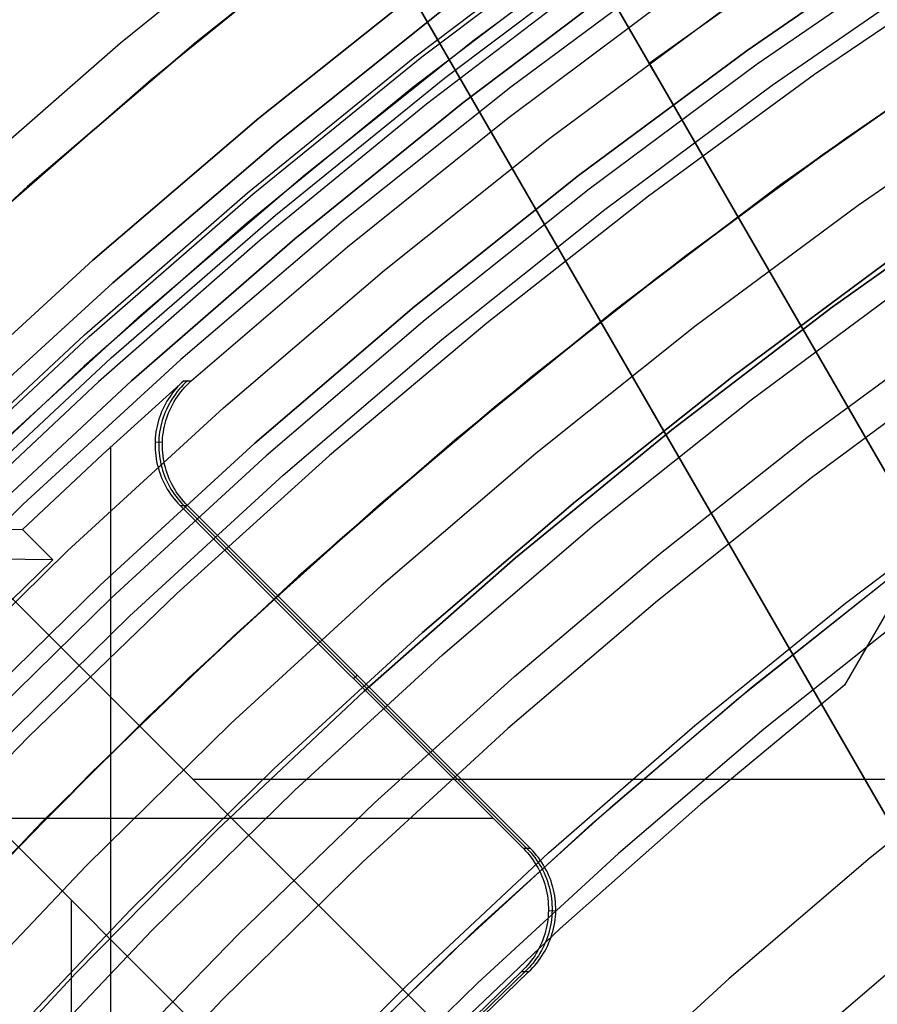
# Model space of a CAD drawing. Header units: millimetres. Extents: x 8926 to 10090, y -5004 to -3986.
# Tile 140 of 256: x 9457 to 9467, y -4307 to -4295. Entities that reach past the tile are written whole.
import ezdxf

# ---------------------------------------------------------------- set-up
doc = ezdxf.new("R2010")
doc.units = ezdxf.units.MM
for name, color, linetype in [('1', 7, 'Continuous'), ('COLOR EXT', 7, 'Continuous'), ('luz', 7, 'Continuous')]:
    doc.layers.add(name, color=color, linetype=linetype)
doc.layers.add('BLANCO METALICO', color=7, linetype='Continuous', true_color=0xededed)

msp = doc.modelspace()

# ---------------------------------------------------------------- linework, layer by layer
at = {"layer": '1', "color": 29, "true_color": 0x4d342b}
for p, q in [((9460.196, -4294.04, 65.657), (9458.157, -4295.695, 65.657)), ((9458.515, -4296.12, 46.264), (9460.538, -4294.477, 46.264)), ((9458.515, -4296.12, 34.462), (9460.538, -4294.477, 34.462)), ((9458.515, -4296.12, 40.363), (9460.538, -4294.477, 40.363)), ((9466.608, -4296.809, 60.562), (9468.508, -4295.509, 60.562)), ((9466.608, -4296.809, 60.065), (9468.508, -4295.509, 60.065)), ((9466.609, -4296.81, 59.568), (9468.508, -4295.51, 59.568)), ((9458.157, -4295.695, 65.657), (9456.178, -4297.421, 65.657)), ((9467.834, -4295.96, 42.462), (9465.858, -4297.349, 42.462)), ((9465.858, -4297.349, 51.512), (9467.834, -4295.96, 51.512)), ((9456.55, -4297.833, 46.264), (9458.515, -4296.12, 46.264)), ((9456.55, -4297.833, 34.462), (9458.515, -4296.12, 34.462)), ((9456.55, -4297.833, 40.363), (9458.515, -4296.12, 40.363)), ((9464.753, -4298.171, 60.562), (9466.608, -4296.809, 60.562)), ((9464.753, -4298.171, 60.065), (9466.608, -4296.809, 60.065)), ((9464.754, -4298.172, 59.568), (9466.609, -4296.81, 59.568)), ((9465.858, -4297.349, 42.462), (9463.931, -4298.806, 42.462)), ((9463.931, -4298.806, 51.512), (9465.858, -4297.349, 51.512)), ((9462.945, -4299.593, 60.562), (9464.753, -4298.171, 60.562)), ((9462.945, -4299.593, 60.065), (9464.753, -4298.171, 60.065)), ((9462.945, -4299.594, 59.568), (9464.754, -4298.172, 59.568)), ((9463.931, -4298.806, 42.462), (9462.056, -4300.328, 42.462)), ((9462.056, -4300.328, 51.512), (9463.931, -4298.806, 51.512)), ((9466.166, -4300.297, 63.109), (9467.939, -4298.989, 63.109)), ((9461.184, -4301.075, 60.562), (9462.945, -4299.593, 60.562)), ((9461.184, -4301.075, 60.065), (9462.945, -4299.593, 60.065)), ((9461.185, -4301.076, 59.568), (9462.945, -4299.594, 59.568)), ((9462.056, -4300.328, 42.462), (9460.235, -4301.916, 42.462)), ((9460.235, -4301.916, 51.512), (9462.056, -4300.328, 51.512)), ((9464.437, -4301.663, 63.109), (9466.166, -4300.297, 63.109)), ((9468.09, -4300.617, 64.513), (9466.606, -4303.185, 65.657)), ((9466.615, -4302.229, 76.062), (9468.421, -4300.863, 76.062)), ((9459.473, -4302.614, 60.562), (9461.184, -4301.075, 60.562)), ((9459.473, -4302.614, 60.065), (9461.184, -4301.075, 60.065)), ((9459.474, -4302.615, 59.568), (9461.185, -4301.076, 59.568)), ((9462.754, -4303.085, 63.109), (9464.437, -4301.663, 63.109)), ((9460.235, -4301.916, 42.462), (9458.471, -4303.565, 42.462)), ((9458.471, -4303.565, 51.512), (9460.235, -4301.916, 51.512)), ((9464.857, -4303.657, 76.062), (9466.615, -4302.229, 76.062)), ((9457.814, -4304.209, 60.562), (9459.473, -4302.614, 60.562)), ((9457.814, -4304.209, 60.065), (9459.473, -4302.614, 60.065)), ((9457.815, -4304.21, 59.568), (9459.474, -4302.615, 59.568)), ((9461.119, -4304.562, 63.109), (9462.754, -4303.085, 63.109)), ((9466.606, -4303.185, 65.657), (9464.923, -4304.578, 65.657)), ((9458.471, -4303.565, 42.462), (9456.764, -4305.275, 42.462)), ((9456.764, -4305.275, 51.512), (9458.471, -4303.565, 51.512)), ((9463.15, -4305.145, 76.062), (9464.857, -4303.657, 76.062)), ((9456.209, -4305.858, 60.562), (9457.814, -4304.209, 60.562)), ((9456.209, -4305.858, 60.065), (9457.814, -4304.209, 60.065)), ((9456.21, -4305.859, 59.568), (9457.815, -4304.21, 59.568)), ((9459.533, -4306.092, 63.109), (9461.119, -4304.562, 63.109)), ((9464.923, -4304.578, 65.657), (9463.288, -4306.026, 65.657)), ((9461.496, -4306.691, 76.062), (9463.15, -4305.145, 76.062)), ((9463.288, -4306.026, 65.657), (9461.702, -4307.53, 65.657)), ((9457.999, -4307.673, 63.109), (9459.533, -4306.092, 63.109)), ((9459.897, -4308.294, 76.062), (9461.496, -4306.691, 76.062))]:
    msp.add_line(p, q, dxfattribs=at)
at = {"layer": '1', "color": 250, "true_color": 0x111111}
for p, q in [((9466.343, -4296.998, 47.3), (9468.318, -4295.635, 47.3)), ((9466.343, -4296.998, 56.8), (9468.318, -4295.635, 56.8)), ((9466.343, -4296.998, 52.05), (9468.318, -4295.635, 52.05)), ((9464.417, -4298.428, 47.3), (9466.343, -4296.998, 47.3)), ((9464.417, -4298.428, 56.8), (9466.343, -4296.998, 56.8)), ((9464.417, -4298.428, 52.05), (9466.343, -4296.998, 52.05)), ((9468.38, -4297.412, 45.792), (9466.46, -4298.777, 45.792)), ((9466.46, -4298.777, 45.792), (9468.38, -4297.412, 45.792)), ((9467.19, -4298.18, 56.8), (9465.304, -4299.58, 56.8)), ((9465.304, -4299.58, 58.12), (9467.19, -4298.18, 58.12)), ((9465.304, -4299.58, 57.46), (9467.19, -4298.18, 57.46)), ((9462.541, -4299.924, 47.3), (9464.417, -4298.428, 47.3)), ((9462.541, -4299.924, 56.8), (9464.417, -4298.428, 56.8)), ((9462.541, -4299.924, 52.05), (9464.417, -4298.428, 52.05)), ((9466.46, -4298.777, 45.792), (9464.588, -4300.207, 45.792)), ((9464.588, -4300.207, 45.792), (9466.46, -4298.777, 45.792)), ((9465.304, -4299.58, 56.8), (9463.467, -4301.045, 56.8)), ((9463.467, -4301.045, 58.12), (9465.304, -4299.58, 58.12)), ((9463.467, -4301.045, 57.46), (9465.304, -4299.58, 57.46)), ((9460.718, -4301.484, 47.3), (9462.541, -4299.924, 47.3)), ((9460.718, -4301.484, 56.8), (9462.541, -4299.924, 56.8)), ((9460.718, -4301.484, 52.05), (9462.541, -4299.924, 52.05)), ((9464.588, -4300.207, 45.792), (9462.767, -4301.702, 45.792)), ((9462.767, -4301.702, 45.792), (9464.588, -4300.207, 45.792)), ((9463.467, -4301.045, 56.8), (9461.682, -4302.572, 56.8)), ((9461.682, -4302.572, 58.12), (9463.467, -4301.045, 58.12)), ((9461.682, -4302.572, 57.46), (9463.467, -4301.045, 57.46)), ((9458.95, -4303.106, 47.3), (9460.718, -4301.484, 47.3)), ((9458.95, -4303.106, 56.8), (9460.718, -4301.484, 56.8)), ((9458.95, -4303.106, 52.05), (9460.718, -4301.484, 52.05)), ((9462.767, -4301.702, 45.792), (9460.999, -4303.258, 45.792)), ((9460.999, -4303.258, 45.792), (9462.767, -4301.702, 45.792)), ((9465.528, -4303.208, 61.1), (9467.195, -4301.885, 61.1)), ((9465.365, -4303.342, 61.1), (9467.121, -4301.942, 61.1)), ((9461.682, -4302.572, 56.8), (9459.951, -4304.16, 56.8)), ((9459.951, -4304.16, 58.12), (9461.682, -4302.572, 58.12)), ((9459.951, -4304.16, 57.46), (9461.682, -4302.572, 57.46)), ((9457.239, -4304.787, 47.3), (9458.95, -4303.106, 47.3)), ((9457.239, -4304.787, 56.8), (9458.95, -4303.106, 56.8)), ((9457.239, -4304.787, 52.05), (9458.95, -4303.106, 52.05)), ((9460.999, -4303.258, 45.792), (9459.286, -4304.875, 45.792)), ((9459.286, -4304.875, 45.792), (9460.999, -4303.258, 45.792)), ((9463.904, -4304.586, 61.1), (9465.528, -4303.208, 61.1)), ((9463.658, -4304.802, 61.1), (9465.365, -4303.342, 61.1)), ((9459.951, -4304.16, 56.8), (9458.276, -4305.807, 56.8)), ((9458.276, -4305.807, 58.12), (9459.951, -4304.16, 58.12)), ((9458.276, -4305.807, 57.46), (9459.951, -4304.16, 57.46)), ((9462.326, -4306.016, 61.1), (9463.904, -4304.586, 61.1)), ((9455.587, -4306.527, 47.3), (9457.239, -4304.787, 47.3)), ((9455.587, -4306.527, 56.8), (9457.239, -4304.787, 56.8)), ((9455.587, -4306.527, 52.05), (9457.239, -4304.787, 52.05)), ((9459.286, -4304.875, 45.792), (9457.63, -4306.551, 45.792)), ((9457.63, -4306.551, 45.792), (9459.286, -4304.875, 45.792)), ((9462.003, -4306.321, 61.1), (9463.658, -4304.802, 61.1)), ((9458.276, -4305.807, 56.8), (9456.659, -4307.51, 56.8)), ((9456.659, -4307.51, 58.12), (9458.276, -4305.807, 58.12)), ((9456.659, -4307.51, 57.46), (9458.276, -4305.807, 57.46)), ((9460.796, -4307.496, 61.1), (9462.326, -4306.016, 61.1)), ((9460.401, -4307.895, 61.1), (9462.003, -4306.321, 61.1)), ((9457.63, -4306.551, 45.792), (9456.033, -4308.283, 45.792)), ((9456.033, -4308.283, 45.792), (9457.63, -4306.551, 45.792))]:
    msp.add_line(p, q, dxfattribs=at)
at = {"layer": 'BLANCO METALICO'}
for p, q in [((9458.877, -4286.491, 242.032), (9464.453, -4296.15, 242.032)), ((9464.326, -4295.93, 239.532), (9458.877, -4286.491, 239.532)), ((9464.453, -4296.15, 240.782), (9458.877, -4286.491, 240.782)), ((9457.145, -4287.491, 239.532), (9462.721, -4297.15, 239.532)), ((9462.721, -4297.15, 242.032), (9457.145, -4287.491, 242.032)), ((9457.145, -4287.491, 236.532), (9479.559, -4326.314, 236.532)), ((9457.145, -4287.491, 240.782), (9462.721, -4297.15, 240.782)), ((9457.145, -4287.491, 238.032), (9479.559, -4326.314, 238.032)), ((9466.094, -4294.667, 239.532), (9464.326, -4295.93, 239.532)), ((9464.453, -4296.15, 239.532), (9464.326, -4295.93, 239.532)), ((9484.385, -4330.672, 239.532), (9464.453, -4296.15, 239.532)), ((9464.453, -4296.15, 239.532), (9464.453, -4296.15, 242.032)), ((9464.453, -4296.15, 242.032), (9484.385, -4330.672, 242.032)), ((9484.385, -4330.672, 240.782), (9464.453, -4296.15, 240.782)), ((9462.721, -4297.15, 239.532), (9462.721, -4297.15, 242.032)), ((9462.721, -4297.15, 239.532), (9479.559, -4326.314, 239.532)), ((9479.678, -4326.52, 242.032), (9462.721, -4297.15, 242.032)), ((9462.721, -4297.15, 240.782), (9479.678, -4326.52, 240.782))]:
    msp.add_line(p, q, dxfattribs=at)
at = {"layer": 'COLOR EXT', "color": 30, "true_color": 0xff8d00}
for p, q in [((9459.038, -4295.684, 34.462), (9461.063, -4294.07, 34.462)), ((9461.063, -4294.07, -31.038), (9459.038, -4295.684, -31.038)), ((9459.038, -4295.684, 1.712), (9461.063, -4294.07, 1.712)), ((9462.282, -4295.654, 34.462), (9464.306, -4294.152, 34.462)), ((9462.282, -4295.654, 27.862), (9464.306, -4294.152, 27.862)), ((9463.569, -4294.687, 21.262), (9461.569, -4296.211, 21.262)), ((9459.771, -4296.57, -29.038), (9461.764, -4294.981, -29.038)), ((9461.764, -4294.981, -31.038), (9459.771, -4296.57, -31.038)), ((9459.771, -4296.57, -30.038), (9461.764, -4294.981, -30.038)), ((9463.719, -4294.887, -29.038), (9461.725, -4296.406, -29.038)), ((9462.676, -4296.57, 19.162), (9464.598, -4295.131, 19.162)), ((9457.071, -4297.367, 34.462), (9459.038, -4295.684, 34.462)), ((9459.038, -4295.684, -31.038), (9457.071, -4297.367, -31.038)), ((9457.071, -4297.367, 1.712), (9459.038, -4295.684, 1.712)), ((9460.312, -4297.226, 34.462), (9462.282, -4295.654, 34.462)), ((9460.312, -4297.226, 27.862), (9462.282, -4295.654, 27.862)), ((9461.569, -4296.211, 21.262), (9459.622, -4297.803, 21.262)), ((9461.725, -4296.406, -29.038), (9459.786, -4297.992, -29.038)), ((9457.834, -4298.228, -29.038), (9459.771, -4296.57, -29.038)), ((9459.771, -4296.57, -31.038), (9457.834, -4298.228, -31.038)), ((9457.834, -4298.228, -30.038), (9459.771, -4296.57, -30.038)), ((9460.803, -4298.072, 19.162), (9462.676, -4296.57, 19.162)), ((9458.397, -4298.864, 34.462), (9460.312, -4297.226, 34.462)), ((9458.397, -4298.864, 27.862), (9460.312, -4297.226, 27.862)), ((9455.163, -4299.117, 34.462), (9457.071, -4297.367, 34.462)), ((9457.071, -4297.367, -31.038), (9455.163, -4299.117, -31.038)), ((9455.163, -4299.117, 1.712), (9457.071, -4297.367, 1.712)), ((9459.622, -4297.803, 21.262), (9457.731, -4299.462, 21.262)), ((9459.786, -4297.992, -29.038), (9457.901, -4299.645, -29.038)), ((9458.981, -4299.636, 19.162), (9460.803, -4298.072, 19.162)), ((9455.955, -4299.951, -29.038), (9457.834, -4298.228, -29.038)), ((9457.834, -4298.228, -31.038), (9455.955, -4299.951, -31.038)), ((9455.955, -4299.951, -30.038), (9457.834, -4298.228, -30.038)), ((9456.54, -4300.567, 34.462), (9458.397, -4298.864, 34.462)), ((9456.54, -4300.567, 27.862), (9458.397, -4298.864, 27.862)), ((9457.731, -4299.462, 21.262), (9455.898, -4301.184, 21.262)), ((9457.901, -4299.645, -29.038), (9456.075, -4301.361, -29.038)), ((9457.945, -4300.494, 15.162), (9458.894, -4299.634, 15.162)), ((9458.844, -4299.682, 15.162), (9458.82, -4299.707, 15.162)), ((9458.868, -4299.658, 15.162), (9458.844, -4299.682, 15.162)), ((9458.887, -4299.683, 17.16), (9458.863, -4299.708, 17.16)), ((9458.894, -4299.634, 15.162), (9458.868, -4299.658, 15.162)), ((9458.912, -4299.659, 17.159), (9458.887, -4299.683, 17.16)), ((9458.894, -4299.634, 15.162), (9458.981, -4299.636, 19.162)), ((9458.907, -4299.709, 19.162), (9458.931, -4299.684, 19.162)), ((9458.937, -4299.635, 17.159), (9458.912, -4299.659, 17.159)), ((9458.931, -4299.684, 19.162), (9458.956, -4299.66, 19.162)), ((9458.956, -4299.66, 19.162), (9458.981, -4299.636, 19.162)), ((9458.734, -4299.816, 15.162), (9458.715, -4299.845, 15.162)), ((9458.754, -4299.788, 15.162), (9458.734, -4299.816, 15.162)), ((9458.775, -4299.76, 15.162), (9458.754, -4299.788, 15.162)), ((9458.777, -4299.817, 17.162), (9458.758, -4299.846, 17.162)), ((9458.797, -4299.733, 15.162), (9458.775, -4299.76, 15.162)), ((9458.797, -4299.789, 17.162), (9458.777, -4299.817, 17.162)), ((9458.82, -4299.707, 15.162), (9458.797, -4299.733, 15.162)), ((9458.819, -4299.761, 17.161), (9458.797, -4299.789, 17.162)), ((9458.802, -4299.847, 19.162), (9458.821, -4299.818, 19.162)), ((9458.841, -4299.734, 17.161), (9458.819, -4299.761, 17.161)), ((9458.821, -4299.818, 19.162), (9458.841, -4299.79, 19.162)), ((9458.863, -4299.708, 17.16), (9458.841, -4299.734, 17.161)), ((9458.841, -4299.79, 19.162), (9458.862, -4299.762, 19.162)), ((9458.862, -4299.762, 19.162), (9458.884, -4299.735, 19.162)), ((9458.884, -4299.735, 19.162), (9458.907, -4299.709, 19.162)), ((9458.664, -4299.935, 15.162), (9458.649, -4299.967, 15.162)), ((9458.68, -4299.905, 15.162), (9458.664, -4299.935, 15.162)), ((9458.697, -4299.874, 15.162), (9458.68, -4299.905, 15.162)), ((9458.707, -4299.936, 17.163), (9458.692, -4299.968, 17.164)), ((9458.715, -4299.845, 15.162), (9458.697, -4299.874, 15.162)), ((9458.723, -4299.906, 17.163), (9458.707, -4299.936, 17.163)), ((9458.74, -4299.875, 17.163), (9458.723, -4299.906, 17.163)), ((9458.758, -4299.846, 17.162), (9458.74, -4299.875, 17.163)), ((9458.75, -4299.937, 19.162), (9458.766, -4299.906, 19.162)), ((9458.766, -4299.906, 19.162), (9458.784, -4299.876, 19.162)), ((9458.784, -4299.876, 19.162), (9458.802, -4299.847, 19.162)), ((9458.622, -4300.031, 15.162), (9458.611, -4300.063, 15.162)), ((9458.635, -4299.998, 15.162), (9458.622, -4300.031, 15.162)), ((9458.649, -4299.967, 15.162), (9458.635, -4299.998, 15.162)), ((9458.666, -4300.032, 17.164), (9458.654, -4300.064, 17.165)), ((9458.678, -4299.999, 17.164), (9458.666, -4300.032, 17.164)), ((9458.692, -4299.968, 17.164), (9458.678, -4299.999, 17.164)), ((9458.697, -4300.065, 19.162), (9458.709, -4300.033, 19.162)), ((9458.709, -4300.033, 19.162), (9458.722, -4300, 19.162)), ((9458.722, -4300, 19.162), (9458.735, -4299.969, 19.162)), ((9458.735, -4299.969, 19.162), (9458.75, -4299.937, 19.162)), ((9458.583, -4300.163, 15.162), (9458.576, -4300.197, 15.162)), ((9458.591, -4300.13, 15.162), (9458.583, -4300.163, 15.162)), ((9458.6, -4300.096, 15.162), (9458.591, -4300.13, 15.162)), ((9458.611, -4300.063, 15.162), (9458.6, -4300.096, 15.162)), ((9458.626, -4300.164, 17.165), (9458.619, -4300.198, 17.165)), ((9458.634, -4300.131, 17.165), (9458.626, -4300.164, 17.165)), ((9458.643, -4300.097, 17.165), (9458.634, -4300.131, 17.165)), ((9458.654, -4300.064, 17.165), (9458.643, -4300.097, 17.165)), ((9458.662, -4300.199, 19.162), (9458.669, -4300.165, 19.162)), ((9458.669, -4300.165, 19.162), (9458.677, -4300.132, 19.162)), ((9458.677, -4300.132, 19.162), (9458.687, -4300.098, 19.162)), ((9458.687, -4300.098, 19.162), (9458.697, -4300.065, 19.162)), ((9458.565, -4300.266, 15.162), (9458.562, -4300.3, 15.162)), ((9458.57, -4300.231, 15.162), (9458.565, -4300.266, 15.162)), ((9458.576, -4300.197, 15.162), (9458.57, -4300.231, 15.162)), ((9458.609, -4300.267, 17.165), (9458.605, -4300.301, 17.165)), ((9458.613, -4300.233, 17.165), (9458.609, -4300.267, 17.165)), ((9458.619, -4300.198, 17.165), (9458.613, -4300.233, 17.165)), ((9458.648, -4300.302, 19.162), (9458.652, -4300.268, 19.162)), ((9458.652, -4300.268, 19.162), (9458.656, -4300.234, 19.162)), ((9458.656, -4300.234, 19.162), (9458.662, -4300.199, 19.162)), ((9458.56, -4300.335, 15.162), (9458.559, -4300.37, 15.162)), ((9458.645, -4300.354, 19.162), (9458.559, -4300.352, 15.162)), ((9458.559, -4300.37, 15.162), (9458.559, -4300.404, 15.162)), ((9458.562, -4300.3, 15.162), (9458.56, -4300.335, 15.162)), ((9458.603, -4300.336, 17.165), (9458.602, -4300.371, 17.165)), ((9458.602, -4300.371, 17.165), (9458.602, -4300.405, 17.165)), ((9458.605, -4300.301, 17.165), (9458.603, -4300.336, 17.165)), ((9458.645, -4300.372, 19.162), (9458.646, -4300.337, 19.162)), ((9458.645, -4300.406, 19.162), (9458.645, -4300.372, 19.162)), ((9458.646, -4300.337, 19.162), (9458.648, -4300.302, 19.162)), ((9457.011, -4301.37, 15.162), (9457.945, -4300.494, 15.162)), ((9458.043, -4309.206, 15.162), (9458.043, -4300.403, 15.162)), ((9458.559, -4300.404, 15.162), (9458.56, -4300.439, 15.162)), ((9458.56, -4300.439, 15.162), (9458.563, -4300.473, 15.162)), ((9458.563, -4300.473, 15.162), (9458.567, -4300.508, 15.162)), ((9458.567, -4300.508, 15.162), (9458.572, -4300.542, 15.162)), ((9458.602, -4300.405, 17.165), (9458.603, -4300.44, 17.165)), ((9458.603, -4300.44, 17.165), (9458.606, -4300.474, 17.165)), ((9458.606, -4300.474, 17.165), (9458.61, -4300.509, 17.165)), ((9458.61, -4300.509, 17.165), (9458.615, -4300.543, 17.165)), ((9458.647, -4300.441, 19.162), (9458.645, -4300.406, 19.162)), ((9458.649, -4300.476, 19.162), (9458.647, -4300.441, 19.162)), ((9458.653, -4300.51, 19.162), (9458.649, -4300.476, 19.162)), ((9458.658, -4300.544, 19.162), (9458.653, -4300.51, 19.162)), ((9458.572, -4300.542, 15.162), (9458.578, -4300.576, 15.162)), ((9458.578, -4300.576, 15.162), (9458.585, -4300.61, 15.162)), ((9458.585, -4300.61, 15.162), (9458.594, -4300.644, 15.162)), ((9458.615, -4300.543, 17.165), (9458.621, -4300.577, 17.165)), ((9458.621, -4300.577, 17.165), (9458.628, -4300.611, 17.165)), ((9458.628, -4300.611, 17.165), (9458.637, -4300.645, 17.165)), ((9458.664, -4300.579, 19.162), (9458.658, -4300.544, 19.162)), ((9458.671, -4300.612, 19.162), (9458.664, -4300.579, 19.162)), ((9458.68, -4300.646, 19.162), (9458.671, -4300.612, 19.162)), ((9458.594, -4300.644, 15.162), (9458.603, -4300.677, 15.162)), ((9458.603, -4300.677, 15.162), (9458.614, -4300.71, 15.162)), ((9458.614, -4300.71, 15.162), (9458.626, -4300.743, 15.162)), ((9458.637, -4300.645, 17.165), (9458.646, -4300.678, 17.164)), ((9458.646, -4300.678, 17.164), (9458.657, -4300.711, 17.164)), ((9458.657, -4300.711, 17.164), (9458.669, -4300.744, 17.164)), ((9458.69, -4300.679, 19.162), (9458.68, -4300.646, 19.162)), ((9458.7, -4300.712, 19.162), (9458.69, -4300.679, 19.162)), ((9458.712, -4300.745, 19.162), (9458.7, -4300.712, 19.162)), ((9458.626, -4300.743, 15.162), (9458.639, -4300.775, 15.162)), ((9458.639, -4300.775, 15.162), (9458.653, -4300.806, 15.162)), ((9458.653, -4300.806, 15.162), (9458.669, -4300.837, 15.162)), ((9458.669, -4300.744, 17.164), (9458.682, -4300.776, 17.163)), ((9458.669, -4300.837, 15.162), (9458.685, -4300.868, 15.162)), ((9458.682, -4300.776, 17.163), (9458.696, -4300.807, 17.163)), ((9458.696, -4300.807, 17.163), (9458.712, -4300.839, 17.163)), ((9458.725, -4300.777, 19.162), (9458.712, -4300.745, 19.162)), ((9458.712, -4300.839, 17.163), (9458.728, -4300.869, 17.162)), ((9458.74, -4300.809, 19.162), (9458.725, -4300.777, 19.162)), ((9458.755, -4300.84, 19.162), (9458.74, -4300.809, 19.162)), ((9458.771, -4300.87, 19.162), (9458.755, -4300.84, 19.162)), ((9458.685, -4300.868, 15.162), (9458.702, -4300.898, 15.162)), ((9458.702, -4300.898, 15.162), (9458.721, -4300.927, 15.162)), ((9458.721, -4300.927, 15.162), (9458.74, -4300.956, 15.162)), ((9458.728, -4300.869, 17.162), (9458.745, -4300.899, 17.162)), ((9458.74, -4300.956, 15.162), (9458.76, -4300.984, 15.162)), ((9458.745, -4300.899, 17.162), (9458.764, -4300.928, 17.162)), ((9458.764, -4300.928, 17.162), (9458.783, -4300.957, 17.161)), ((9458.789, -4300.9, 19.162), (9458.771, -4300.87, 19.162)), ((9458.783, -4300.957, 17.161), (9458.804, -4300.985, 17.161)), ((9458.807, -4300.93, 19.162), (9458.789, -4300.9, 19.162)), ((9458.826, -4300.958, 19.162), (9458.807, -4300.93, 19.162)), ((9458.847, -4300.986, 19.162), (9458.826, -4300.958, 19.162)), ((9458.76, -4300.984, 15.162), (9458.782, -4301.011, 15.162)), ((9458.782, -4301.011, 15.162), (9458.804, -4301.038, 15.162)), ((9458.804, -4300.985, 17.161), (9458.825, -4301.013, 17.16)), ((9458.804, -4301.038, 15.162), (9458.827, -4301.064, 15.162)), ((9458.825, -4301.013, 17.16), (9458.847, -4301.039, 17.16)), ((9458.827, -4301.064, 15.162), (9458.851, -4301.089, 15.162)), ((9458.868, -4301.014, 19.162), (9458.847, -4300.986, 19.162)), ((9458.847, -4301.039, 17.16), (9458.87, -4301.065, 17.159)), ((9458.891, -4301.04, 19.162), (9458.868, -4301.014, 19.162)), ((9458.87, -4301.065, 17.159), (9458.895, -4301.09, 17.159)), ((9458.914, -4301.066, 19.162), (9458.891, -4301.04, 19.162)), ((9458.938, -4301.091, 19.162), (9458.914, -4301.066, 19.162)), ((9455.898, -4301.184, 21.262), (9482.769, -4328.055, 21.262)), ((9482.769, -4328.055, 25.262), (9455.898, -4301.184, 25.262)), ((9455.898, -4301.184, 23.262), (9482.769, -4328.055, 23.262)), ((9458.851, -4301.089, 15.162), (9462.857, -4305.094, 15.162)), ((9458.851, -4301.089, 15.162), (9458.938, -4301.091, 19.162)), ((9462.899, -4305.094, 17.162), (9458.895, -4301.09, 17.162)), ((9462.942, -4305.095, 19.162), (9458.938, -4301.091, 19.162)), ((9456.075, -4301.361, -29.038), (9457.011, -4301.37, 15.162)), ((9457.365, -4301.723, 15.162), (9457.011, -4301.37, 15.162)), ((9456.181, -4302.881, 15.162), (9457.365, -4301.723, 15.162)), ((9457.365, -4301.723, 15.162), (9456.429, -4301.715, -29.038)), ((9454.484, -4302.598, 25.262), (9481.355, -4329.469, 25.262)), ((9481.355, -4329.469, 21.262), (9454.484, -4302.598, 21.262)), ((9481.355, -4329.469, 23.262), (9454.484, -4302.598, 23.262)), ((9460.876, -4303.113, 15.162), (9460.918, -4303.071, 19.162)), ((9458.998, -4304.284, 21.262), (9505.805, -4304.284, 21.262)), ((9462.506, -4304.743, 15.162), (9453.703, -4304.743, 15.162)), ((9462.857, -4305.094, 15.162), (9462.881, -4305.119, 15.162)), ((9462.942, -4305.095, 19.162), (9462.857, -4305.094, 15.162)), ((9462.899, -4305.094, 17.165), (9462.924, -4305.12, 17.165)), ((9462.966, -4305.12, 19.162), (9462.942, -4305.095, 19.162)), ((9462.881, -4305.119, 15.162), (9462.904, -4305.145, 15.162)), ((9462.904, -4305.145, 15.162), (9462.927, -4305.171, 15.162)), ((9462.924, -4305.12, 17.165), (9462.947, -4305.145, 17.164)), ((9462.927, -4305.171, 15.162), (9462.948, -4305.199, 15.162)), ((9462.947, -4305.145, 17.164), (9462.969, -4305.172, 17.164)), ((9462.948, -4305.199, 15.162), (9462.969, -4305.227, 15.162)), ((9462.99, -4305.146, 19.162), (9462.966, -4305.12, 19.162)), ((9462.969, -4305.172, 17.164), (9462.991, -4305.2, 17.163)), ((9463.012, -4305.173, 19.162), (9462.99, -4305.146, 19.162)), ((9462.991, -4305.2, 17.163), (9463.011, -4305.228, 17.163)), ((9463.033, -4305.2, 19.162), (9463.012, -4305.173, 19.162)), ((9463.054, -4305.229, 19.162), (9463.033, -4305.2, 19.162)), ((9462.969, -4305.227, 15.162), (9462.988, -4305.256, 15.162)), ((9462.988, -4305.256, 15.162), (9463.007, -4305.286, 15.162)), ((9463.007, -4305.286, 15.162), (9463.024, -4305.316, 15.162)), ((9463.011, -4305.228, 17.163), (9463.031, -4305.257, 17.163)), ((9463.024, -4305.316, 15.162), (9463.04, -4305.346, 15.162)), ((9463.031, -4305.257, 17.163), (9463.049, -4305.286, 17.162)), ((9463.049, -4305.286, 17.162), (9463.067, -4305.316, 17.162)), ((9463.073, -4305.257, 19.162), (9463.054, -4305.229, 19.162)), ((9463.067, -4305.316, 17.162), (9463.083, -4305.347, 17.161)), ((9463.092, -4305.287, 19.162), (9463.073, -4305.257, 19.162)), ((9463.109, -4305.317, 19.162), (9463.092, -4305.287, 19.162)), ((9463.126, -4305.348, 19.162), (9463.109, -4305.317, 19.162)), ((9463.04, -4305.346, 15.162), (9463.056, -4305.378, 15.162)), ((9463.056, -4305.378, 15.162), (9463.07, -4305.41, 15.162)), ((9463.07, -4305.41, 15.162), (9463.083, -4305.442, 15.162)), ((9463.083, -4305.347, 17.161), (9463.098, -4305.379, 17.161)), ((9463.083, -4305.442, 15.162), (9463.095, -4305.475, 15.162)), ((9463.098, -4305.379, 17.161), (9463.113, -4305.41, 17.161)), ((9463.113, -4305.41, 17.161), (9463.126, -4305.443, 17.16)), ((9463.141, -4305.379, 19.162), (9463.126, -4305.348, 19.162)), ((9463.126, -4305.443, 17.16), (9463.138, -4305.476, 17.16)), ((9463.155, -4305.411, 19.162), (9463.141, -4305.379, 19.162)), ((9463.168, -4305.444, 19.162), (9463.155, -4305.411, 19.162)), ((9463.18, -4305.476, 19.162), (9463.168, -4305.444, 19.162)), ((9463.095, -4305.475, 15.162), (9463.106, -4305.508, 15.162)), ((9463.106, -4305.508, 15.162), (9463.115, -4305.541, 15.162)), ((9463.115, -4305.541, 15.162), (9463.124, -4305.575, 15.162)), ((9463.138, -4305.476, 17.16), (9463.148, -4305.509, 17.16)), ((9463.148, -4305.509, 17.16), (9463.158, -4305.542, 17.16)), ((9463.158, -4305.542, 17.16), (9463.166, -4305.576, 17.16)), ((9463.191, -4305.51, 19.162), (9463.18, -4305.476, 19.162)), ((9463.201, -4305.543, 19.162), (9463.191, -4305.51, 19.162)), ((9463.209, -4305.577, 19.162), (9463.201, -4305.543, 19.162)), ((9463.124, -4305.575, 15.162), (9463.131, -4305.609, 15.162)), ((9463.131, -4305.609, 15.162), (9463.137, -4305.644, 15.162)), ((9463.137, -4305.644, 15.162), (9463.142, -4305.678, 15.162)), ((9463.142, -4305.678, 15.162), (9463.146, -4305.713, 15.162)), ((9463.166, -4305.576, 17.16), (9463.174, -4305.61, 17.159)), ((9463.174, -4305.61, 17.159), (9463.18, -4305.644, 17.159)), ((9463.18, -4305.644, 17.159), (9463.185, -4305.679, 17.159)), ((9463.185, -4305.679, 17.159), (9463.188, -4305.714, 17.159)), ((9463.216, -4305.611, 19.162), (9463.209, -4305.577, 19.162)), ((9463.223, -4305.645, 19.162), (9463.216, -4305.611, 19.162)), ((9463.227, -4305.68, 19.162), (9463.223, -4305.645, 19.162)), ((9463.231, -4305.715, 19.162), (9463.227, -4305.68, 19.162)), ((9457.584, -4352.505, 21.262), (9457.584, -4305.698, 21.262)), ((9463.146, -4305.713, 15.162), (9463.148, -4305.748, 15.162)), ((9463.148, -4305.748, 15.162), (9463.149, -4305.782, 15.162)), ((9463.149, -4305.782, 15.162), (9463.149, -4305.817, 15.162)), ((9463.188, -4305.714, 17.159), (9463.191, -4305.748, 17.159)), ((9463.191, -4305.748, 17.159), (9463.192, -4305.783, 17.159)), ((9463.192, -4305.783, 17.159), (9463.192, -4305.818, 17.159)), ((9463.233, -4305.749, 19.162), (9463.231, -4305.715, 19.162)), ((9463.235, -4305.784, 19.162), (9463.233, -4305.749, 19.162)), ((9463.235, -4305.819, 19.162), (9463.235, -4305.784, 19.162)), ((9463.146, -4305.887, 15.162), (9463.142, -4305.922, 15.162)), ((9463.148, -4305.852, 15.162), (9463.146, -4305.887, 15.162)), ((9463.149, -4305.817, 15.162), (9463.148, -4305.852, 15.162)), ((9463.149, -4305.817, 15.162), (9463.235, -4305.819, 19.162)), ((9463.188, -4305.888, 17.159), (9463.185, -4305.923, 17.159)), ((9463.191, -4305.853, 17.159), (9463.188, -4305.888, 17.159)), ((9463.192, -4305.818, 17.159), (9463.191, -4305.853, 17.159)), ((9463.227, -4305.923, 19.162), (9463.231, -4305.889, 19.162)), ((9463.231, -4305.889, 19.162), (9463.234, -4305.854, 19.162)), ((9463.234, -4305.854, 19.162), (9463.235, -4305.819, 19.162)), ((9463.124, -4306.025, 15.162), (9463.116, -4306.058, 15.162)), ((9463.131, -4305.99, 15.162), (9463.124, -4306.025, 15.162)), ((9463.137, -4305.956, 15.162), (9463.131, -4305.99, 15.162)), ((9463.142, -4305.922, 15.162), (9463.137, -4305.956, 15.162)), ((9463.167, -4306.025, 17.159), (9463.158, -4306.059, 17.16)), ((9463.174, -4305.991, 17.159), (9463.167, -4306.025, 17.159)), ((9463.18, -4305.957, 17.159), (9463.174, -4305.991, 17.159)), ((9463.185, -4305.923, 17.159), (9463.18, -4305.957, 17.159)), ((9463.201, -4306.06, 19.162), (9463.209, -4306.027, 19.162)), ((9463.209, -4306.027, 19.162), (9463.217, -4305.992, 19.162)), ((9463.217, -4305.992, 19.162), (9463.223, -4305.958, 19.162)), ((9463.223, -4305.958, 19.162), (9463.227, -4305.923, 19.162)), ((9463.095, -4306.125, 15.162), (9463.084, -4306.158, 15.162)), ((9463.106, -4306.092, 15.162), (9463.095, -4306.125, 15.162)), ((9463.116, -4306.058, 15.162), (9463.106, -4306.092, 15.162)), ((9463.138, -4306.126, 17.16), (9463.126, -4306.159, 17.16)), ((9463.149, -4306.093, 17.16), (9463.138, -4306.126, 17.16)), ((9463.158, -4306.059, 17.16), (9463.149, -4306.093, 17.16)), ((9463.169, -4306.16, 19.162), (9463.181, -4306.127, 19.162)), ((9463.181, -4306.127, 19.162), (9463.191, -4306.094, 19.162)), ((9463.191, -4306.094, 19.162), (9463.201, -4306.06, 19.162)), ((9463.041, -4306.253, 15.162), (9463.025, -4306.284, 15.162)), ((9463.056, -4306.222, 15.162), (9463.041, -4306.253, 15.162)), ((9463.071, -4306.19, 15.162), (9463.056, -4306.222, 15.162)), ((9463.084, -4306.254, 17.161), (9463.067, -4306.285, 17.161)), ((9463.084, -4306.158, 15.162), (9463.071, -4306.19, 15.162)), ((9463.099, -4306.223, 17.161), (9463.084, -4306.254, 17.161)), ((9463.113, -4306.191, 17.16), (9463.099, -4306.223, 17.161)), ((9463.11, -4306.286, 19.162), (9463.126, -4306.255, 19.162)), ((9463.126, -4306.159, 17.16), (9463.113, -4306.191, 17.16)), ((9463.126, -4306.255, 19.162), (9463.141, -4306.224, 19.162)), ((9463.141, -4306.224, 19.162), (9463.156, -4306.192, 19.162)), ((9463.156, -4306.192, 19.162), (9463.169, -4306.16, 19.162)), ((9462.989, -4306.344, 15.162), (9462.97, -4306.373, 15.162)), ((9463.008, -4306.314, 15.162), (9462.989, -4306.344, 15.162)), ((9463.025, -4306.284, 15.162), (9463.008, -4306.314, 15.162)), ((9463.032, -4306.345, 17.162), (9463.012, -4306.374, 17.163)), ((9463.05, -4306.315, 17.162), (9463.032, -4306.345, 17.162)), ((9463.067, -4306.285, 17.161), (9463.05, -4306.315, 17.162)), ((9463.055, -4306.375, 19.162), (9463.074, -4306.346, 19.162)), ((9463.074, -4306.346, 19.162), (9463.092, -4306.316, 19.162)), ((9463.092, -4306.316, 19.162), (9463.11, -4306.286, 19.162)), ((9462.882, -4306.481, 15.162), (9462.858, -4306.506, 15.162)), ((9462.905, -4306.455, 15.162), (9462.882, -4306.481, 15.162)), ((9462.925, -4306.482, 17.164), (9462.9, -4306.507, 17.165)), ((9462.928, -4306.429, 15.162), (9462.905, -4306.455, 15.162)), ((9462.948, -4306.456, 17.164), (9462.925, -4306.482, 17.164)), ((9462.949, -4306.401, 15.162), (9462.928, -4306.429, 15.162)), ((9462.943, -4306.509, 19.162), (9462.967, -4306.483, 19.162)), ((9462.97, -4306.43, 17.163), (9462.948, -4306.456, 17.164)), ((9462.97, -4306.373, 15.162), (9462.949, -4306.401, 15.162)), ((9462.967, -4306.483, 19.162), (9462.99, -4306.457, 19.162)), ((9462.992, -4306.402, 17.163), (9462.97, -4306.43, 17.163)), ((9462.99, -4306.457, 19.162), (9463.013, -4306.431, 19.162)), ((9463.012, -4306.374, 17.163), (9462.992, -4306.402, 17.163)), ((9463.013, -4306.431, 19.162), (9463.034, -4306.403, 19.162)), ((9463.034, -4306.403, 19.162), (9463.055, -4306.375, 19.162)), ((9462.833, -4306.531, 15.162), (9461.307, -4308.007, 15.162)), ((9461.328, -4308.028, 17.162), (9462.875, -4306.532, 17.162)), ((9461.349, -4308.049, 19.162), (9462.918, -4306.533, 19.162)), ((9462.858, -4306.506, 15.162), (9462.833, -4306.531, 15.162)), ((9462.918, -4306.533, 19.162), (9462.833, -4306.531, 15.162)), ((9462.9, -4306.507, 17.165), (9462.875, -4306.532, 17.165)), ((9462.918, -4306.533, 19.162), (9462.943, -4306.509, 19.162))]:
    msp.add_line(p, q, dxfattribs=at)
at = {"layer": 'luz', "color": 7, "true_color": 0xffffff}
for p, q in [((9461.592, -4295.854, -26.829), (9463.6, -4294.334, -26.841)), ((9461.592, -4295.854, -24.829), (9463.6, -4294.334, -24.841)), ((9461.673, -4295.854, -26.743), (9463.696, -4294.326, -26.755)), ((9461.673, -4295.854, -24.743), (9463.696, -4294.326, -24.755)), ((9461.673, -4295.854, -26.916), (9463.696, -4294.326, -26.928)), ((9461.673, -4295.854, -24.916), (9463.696, -4294.326, -24.928)), ((9465.47, -4295.778, -26.298), (9467.487, -4294.386, -26.298)), ((9465.47, -4295.778, -23.538), (9467.487, -4294.386, -23.538)), ((9467.487, -4294.386, -24.918), (9465.47, -4295.778, -24.918)), ((9461.937, -4296.102, -26.537), (9463.965, -4294.573, -26.549)), ((9461.937, -4296.102, -24.537), (9463.965, -4294.573, -24.549)), ((9461.937, -4296.102, -27.124), (9463.965, -4294.573, -27.136)), ((9461.937, -4296.102, -25.124), (9463.965, -4294.573, -25.136)), ((9467.598, -4294.553, -31.038), (9465.587, -4295.941, -31.038)), ((9464.713, -4294.721, -31.038), (9462.709, -4296.209, -31.038)), ((9468.241, -4294.71, -26.763), (9466.256, -4296.06, -26.763)), ((9464.163, -4294.872, -26.343), (9462.149, -4296.391, -26.331)), ((9464.163, -4294.872, -24.343), (9462.149, -4296.391, -24.331)), ((9462.149, -4296.391, -27.331), (9464.163, -4294.872, -27.343)), ((9462.149, -4296.391, -25.331), (9464.163, -4294.872, -25.343)), ((9464.163, -4294.872, -23.538), (9462.149, -4296.391, -23.538)), ((9462.149, -4296.391, -29.238), (9464.163, -4294.872, -29.238)), ((9464.163, -4294.872, -24.032), (9462.149, -4296.391, -24.032)), ((9464.163, -4294.872, -25.788), (9462.149, -4296.391, -25.788)), ((9464.163, -4294.872, -28.144), (9462.149, -4296.391, -28.144)), ((9465.761, -4296.185, -26.798), (9467.764, -4294.802, -26.798)), ((9459.994, -4296.84, -31.038), (9461.977, -4295.258, -31.038)), ((9459.994, -4296.84, -29.238), (9461.977, -4295.258, -29.238)), ((9461.977, -4295.258, -30.138), (9459.994, -4296.84, -30.138)), ((9463.167, -4296.804, -31.56), (9465.15, -4295.331, -31.56)), ((9463.502, -4297.239, -26.298), (9465.47, -4295.778, -26.298)), ((9463.502, -4297.239, -23.538), (9465.47, -4295.778, -23.538)), ((9465.47, -4295.778, -24.918), (9463.502, -4297.239, -24.918)), ((9459.637, -4297.442, -26.818), (9461.592, -4295.854, -26.829)), ((9459.637, -4297.442, -24.818), (9461.592, -4295.854, -24.829)), ((9459.704, -4297.451, -26.731), (9461.673, -4295.854, -26.743)), ((9459.704, -4297.451, -24.731), (9461.673, -4295.854, -24.743)), ((9459.704, -4297.451, -26.905), (9461.673, -4295.854, -26.916)), ((9459.704, -4297.451, -24.905), (9461.673, -4295.854, -24.916)), ((9465.587, -4295.941, -31.038), (9463.624, -4297.398, -31.038)), ((9459.965, -4297.7, -26.525), (9461.937, -4296.102, -26.537)), ((9459.965, -4297.7, -24.525), (9461.937, -4296.102, -24.537)), ((9459.965, -4297.7, -27.112), (9461.937, -4296.102, -27.124)), ((9459.965, -4297.7, -25.112), (9461.937, -4296.102, -25.124)), ((9466.256, -4296.06, -26.763), (9464.319, -4297.478, -26.763)), ((9462.709, -4296.209, -31.038), (9460.758, -4297.765, -31.038)), ((9463.807, -4297.636, -26.798), (9465.761, -4296.185, -26.798)), ((9468.719, -4296.238, -29.63), (9466.765, -4297.587, -29.63)), ((9462.149, -4296.391, -26.331), (9460.189, -4297.979, -26.319)), ((9462.149, -4296.391, -24.331), (9460.189, -4297.979, -24.319)), ((9460.189, -4297.979, -27.319), (9462.149, -4296.391, -27.331)), ((9460.189, -4297.979, -25.319), (9462.149, -4296.391, -25.331)), ((9462.149, -4296.391, -23.538), (9460.189, -4297.979, -23.538)), ((9460.189, -4297.979, -29.238), (9462.149, -4296.391, -29.238)), ((9462.149, -4296.391, -24.032), (9460.189, -4297.979, -24.032)), ((9462.149, -4296.391, -25.788), (9460.189, -4297.979, -25.788)), ((9462.149, -4296.391, -28.144), (9460.189, -4297.979, -28.144)), ((9461.236, -4298.344, -31.56), (9463.167, -4296.804, -31.56)), ((9458.066, -4298.49, -31.038), (9459.994, -4296.84, -31.038)), ((9458.066, -4298.49, -29.238), (9459.994, -4296.84, -29.238)), ((9459.994, -4296.84, -30.138), (9458.066, -4298.49, -30.138)), ((9461.586, -4298.768, -26.298), (9463.502, -4297.239, -26.298)), ((9461.586, -4298.768, -23.538), (9463.502, -4297.239, -23.538)), ((9463.502, -4297.239, -24.918), (9461.586, -4298.768, -24.918)), ((9463.624, -4297.398, -31.038), (9461.713, -4298.922, -31.038)), ((9457.738, -4299.097, -26.806), (9459.637, -4297.442, -26.818)), ((9457.738, -4299.097, -24.806), (9459.637, -4297.442, -24.818)), ((9457.791, -4299.116, -26.72), (9459.704, -4297.451, -26.731)), ((9457.791, -4299.116, -24.72), (9459.704, -4297.451, -24.731)), ((9457.791, -4299.116, -26.893), (9459.704, -4297.451, -26.905)), ((9457.791, -4299.116, -24.893), (9459.704, -4297.451, -24.905)), ((9464.319, -4297.478, -26.763), (9462.431, -4298.962, -26.763)), ((9461.904, -4299.153, -26.798), (9463.807, -4297.636, -26.798)), ((9466.765, -4297.587, -29.63), (9464.859, -4299.002, -29.63)), ((9458.049, -4299.366, -26.513), (9459.965, -4297.7, -26.525)), ((9458.049, -4299.366, -24.513), (9459.965, -4297.7, -24.525)), ((9458.049, -4299.366, -27.1), (9459.965, -4297.7, -27.112)), ((9458.049, -4299.366, -25.1), (9459.965, -4297.7, -25.112)), ((9460.758, -4297.765, -31.038), (9458.862, -4299.388, -31.038)), ((9460.189, -4297.979, -26.319), (9458.285, -4299.635, -26.307)), ((9460.189, -4297.979, -24.319), (9458.285, -4299.635, -24.307)), ((9458.285, -4299.635, -27.307), (9460.189, -4297.979, -27.319)), ((9458.285, -4299.635, -25.307), (9460.189, -4297.979, -25.319)), ((9460.189, -4297.979, -23.538), (9458.285, -4299.635, -23.538)), ((9458.285, -4299.635, -29.238), (9460.189, -4297.979, -29.238)), ((9460.189, -4297.979, -24.032), (9458.285, -4299.635, -24.032)), ((9460.189, -4297.979, -25.788), (9458.285, -4299.635, -25.788)), ((9460.189, -4297.979, -28.144), (9458.285, -4299.635, -28.144)), ((9459.359, -4299.949, -31.56), (9461.236, -4298.344, -31.56)), ((9456.196, -4300.205, -31.038), (9458.066, -4298.49, -31.038)), ((9456.196, -4300.205, -29.238), (9458.066, -4298.49, -29.238)), ((9458.066, -4298.49, -30.138), (9456.196, -4300.205, -30.138)), ((9465.515, -4299.855, -29.917), (9467.391, -4298.461, -29.917)), ((9459.724, -4300.361, -26.298), (9461.586, -4298.768, -26.298)), ((9459.724, -4300.361, -23.538), (9461.586, -4298.768, -23.538)), ((9461.586, -4298.768, -24.918), (9459.724, -4300.361, -24.918)), ((9461.713, -4298.922, -31.038), (9459.856, -4300.511, -31.038)), ((9462.431, -4298.962, -26.763), (9460.594, -4300.508, -26.763)), ((9464.859, -4299.002, -29.63), (9463.003, -4300.483, -29.63)), ((9455.897, -4300.816, -26.794), (9457.738, -4299.097, -26.806)), ((9455.897, -4300.816, -24.794), (9457.738, -4299.097, -24.806)), ((9455.938, -4300.845, -26.708), (9457.791, -4299.116, -26.72)), ((9455.938, -4300.845, -24.708), (9457.791, -4299.116, -24.72)), ((9455.938, -4300.845, -26.881), (9457.791, -4299.116, -26.893)), ((9455.938, -4300.845, -24.881), (9457.791, -4299.116, -24.893)), ((9460.055, -4300.735, -26.798), (9461.904, -4299.153, -26.798)), ((9456.192, -4301.097, -26.501), (9458.049, -4299.366, -26.513)), ((9456.192, -4301.097, -24.501), (9458.049, -4299.366, -24.513)), ((9456.192, -4301.097, -27.088), (9458.049, -4299.366, -27.1)), ((9456.192, -4301.097, -25.088), (9458.049, -4299.366, -25.1)), ((9458.862, -4299.388, -31.038), (9457.022, -4301.075, -31.038)), ((9468.063, -4299.399, -30.224), (9466.218, -4300.768, -30.224)), ((9458.285, -4299.635, -26.307), (9456.44, -4301.356, -26.294)), ((9458.285, -4299.635, -24.307), (9456.44, -4301.356, -24.294)), ((9456.44, -4301.356, -27.294), (9458.285, -4299.635, -27.307)), ((9456.44, -4301.356, -25.294), (9458.285, -4299.635, -25.307)), ((9458.285, -4299.635, -23.538), (9456.44, -4301.356, -23.538)), ((9456.44, -4301.356, -29.238), (9458.285, -4299.635, -29.238)), ((9458.285, -4299.635, -24.032), (9456.44, -4301.356, -24.032)), ((9458.285, -4299.635, -25.788), (9456.44, -4301.356, -25.788)), ((9458.285, -4299.635, -28.144), (9456.44, -4301.356, -28.144)), ((9463.688, -4301.312, -29.917), (9465.515, -4299.855, -29.917)), ((9457.539, -4301.619, -31.56), (9459.359, -4299.949, -31.56)), ((9457.917, -4302.018, -26.298), (9459.724, -4300.361, -26.298)), ((9457.917, -4302.018, -23.538), (9459.724, -4300.361, -23.538)), ((9459.724, -4300.361, -24.918), (9457.917, -4302.018, -24.918)), ((9459.856, -4300.511, -31.038), (9458.055, -4302.163, -31.038)), ((9460.594, -4300.508, -26.763), (9458.812, -4302.117, -26.763)), ((9463.003, -4300.483, -29.63), (9461.199, -4302.026, -29.63)), ((9458.262, -4302.38, -26.798), (9460.055, -4300.735, -26.798)), ((9466.218, -4300.768, -30.224), (9464.422, -4302.201, -30.224)), ((9457.022, -4301.075, -31.038), (9455.242, -4302.825, -31.038)), ((9461.912, -4302.831, -29.917), (9463.688, -4301.312, -29.917)), ((9455.777, -4303.35, -31.56), (9457.539, -4301.619, -31.56)), ((9456.169, -4303.736, -26.298), (9457.917, -4302.018, -26.298)), ((9456.169, -4303.736, -23.538), (9457.917, -4302.018, -23.538)), ((9457.917, -4302.018, -24.918), (9456.169, -4303.736, -24.918)), ((9458.812, -4302.117, -26.763), (9457.085, -4303.785, -26.763)), ((9461.199, -4302.026, -29.63), (9459.449, -4303.631, -29.63)), ((9458.055, -4302.163, -31.038), (9456.312, -4303.876, -31.038)), ((9464.422, -4302.201, -30.224), (9462.676, -4303.694, -30.224)), ((9467.406, -4302.311, -29.161), (9465.662, -4303.702, -29.161)), ((9456.526, -4304.086, -26.798), (9458.262, -4302.38, -26.798)), ((9460.19, -4304.411, -29.917), (9461.912, -4302.831, -29.917)), ((9459.449, -4303.631, -29.63), (9457.756, -4305.295, -29.63)), ((9462.676, -4303.694, -30.224), (9460.983, -4305.247, -30.224)), ((9465.662, -4303.702, -29.161), (9463.968, -4305.152, -29.161)), ((9457.085, -4303.785, -26.763), (9455.417, -4305.512, -26.763)), ((9468.593, -4303.854, -28.098), (9466.902, -4305.203, -28.098)), ((9458.523, -4306.049, -29.917), (9460.19, -4304.411, -29.917)), ((9463.968, -4305.152, -29.161), (9462.324, -4306.659, -29.161)), ((9466.902, -4305.203, -28.098), (9465.259, -4306.609, -28.098)), ((9457.756, -4305.295, -29.63), (9456.121, -4307.017, -29.63)), ((9460.983, -4305.247, -30.224), (9459.345, -4306.857, -30.224)), ((9456.914, -4307.744, -29.917), (9458.523, -4306.049, -29.917)), ((9466.023, -4307.472, -28.406), (9467.636, -4306.092, -28.406)), ((9462.324, -4306.659, -29.161), (9460.734, -4308.222, -29.161)), ((9465.259, -4306.609, -28.098), (9463.665, -4308.071, -28.098)), ((9459.345, -4306.857, -30.224), (9457.763, -4308.523, -30.224))]:
    msp.add_line(p, q, dxfattribs=at)

doc.saveas('drawing.dxf')
